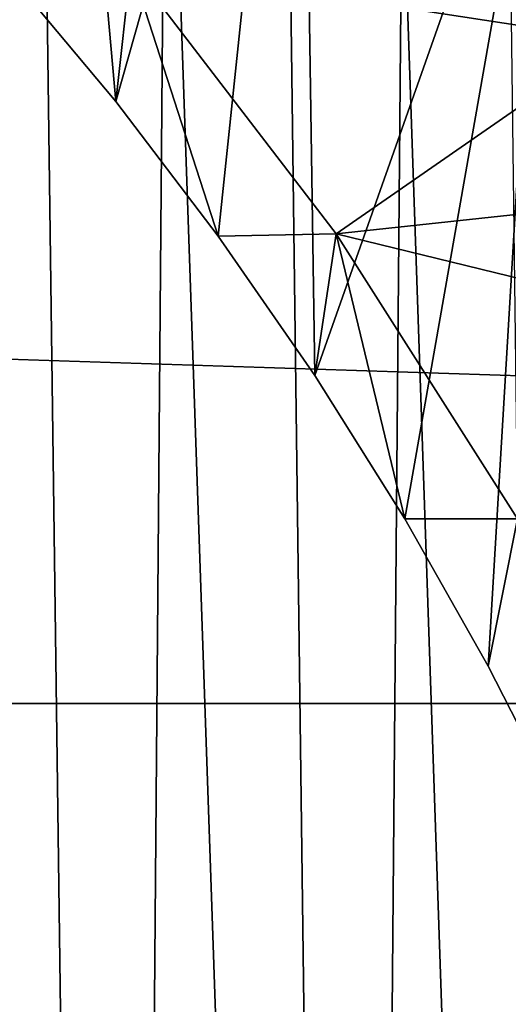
# Model space of a CAD drawing. Header units: metres. Extents: x -258 to 72, y -72 to 102.
# Tile 219 of 256: x 15.12 to 17.7, y 7.68 to 12.89. Entities that reach past the tile are written whole.
import ezdxf

# ---------------------------------------------------------------- set-up
doc = ezdxf.new("R2010")
doc.units = ezdxf.units.M
doc.layers.add('solid_FREESTAND_ASM_SW0005', color=7, linetype='CONTINUOUS')

msp = doc.modelspace()

# ---------------------------------------------------------------- linework, layer by layer
at = {"layer": 'solid_FREESTAND_ASM_SW0005'}
for points in [[(15.195484, 17.265493, 97.550003), (15.624299, 12.459812, 97.550003), (15.049506, 13.148308, 97.550003)], [(16.604961, 15.914623, 97.550003), (15.624299, 12.459812, 97.550003), (15.195484, 17.265493, 97.550003)], [(14.261779, -16.751169, 111.550003), (15.638846, -15.473413, 111.550003), (14.523807, 16.524498, 111.550003)], [(15.638846, -15.473413, 111.550003), (15.221734, 15.883916, 111.550003), (14.523807, 16.524498, 111.550003)], [(16.604961, 15.914623, 97.550003), (16.167568, 11.746293, 97.550003), (15.624299, 12.459812, 97.550003)], [(16.604961, 15.914623, 97.550003), (16.678255, 11.009153, 97.550003), (16.167568, 11.746293, 97.550003)], [(17.894814, 14.44907, 97.550003), (16.678255, 11.009153, 97.550003), (16.604961, 15.914623, 97.550003)], [(15.638846, -15.473413, 111.550003), (15.891458, 15.213861, 111.550003), (15.221734, 15.883916, 111.550003)], [(15.638846, -15.473413, 111.550003), (16.901878, -14.082844, 111.550003), (15.891458, 15.213861, 111.550003)], [(16.901878, -14.082844, 111.550003), (16.531721, 14.515584, 111.550003), (15.891458, 15.213861, 111.550003)], [(16.901878, -14.082844, 111.550003), (17.141308, 13.790416, 111.550003), (16.531721, 14.515584, 111.550003)], [(17.894814, 14.44907, 97.550003), (17.155376, 10.249813, 97.550003), (16.678255, 11.009153, 97.550003)], [(17.894814, 14.44907, 97.550003), (17.597921, 9.469889, 97.550003), (17.155376, 10.249813, 97.550003)], [(17.894814, 14.44907, 97.550003), (18.005022, 8.670918, 97.550003), (17.597921, 9.469889, 97.550003)], [(71.904762, 9.271173, -887), (-71.904762, 9.271183, -887), (-71.163025, 13.859081, -887)], [(71.904762, 9.271173, -887), (-71.163025, 13.859081, -887), (71.163025, 13.859069, -887)], [(16.901878, -14.082844, 111.550003), (18.041681, -12.589588, 111.550003), (17.141308, 13.790416, 111.550003)], [(18.041681, -12.589588, 111.550003), (17.719107, 13.039681, 111.550003), (17.141308, 13.790416, 111.550003)], [(17.704962, 13.780326, 95.98671), (17.696165, 13.569662, 96), (18.271406, 12.784589, 96)], [(15.704085, 13.176938, 96), (18.271406, 12.784589, 96), (17.696165, 13.569662, 96)], [(15.049506, 13.148308, 97.550003), (15.624299, 12.459812, 97.550003), (15.703483, 13.177656, 96.5)], [(15.624299, 12.459812, 97.550003), (16.167568, 11.746293, 97.550003), (15.703483, 13.177656, 96.5)], [(15.703483, 13.177656, 96.5), (16.792282, 11.758795, 96.5), (15.704085, 13.176938, 96)], [(16.167568, 11.746293, 97.550003), (16.792282, 11.758795, 96.5), (15.703483, 13.177656, 96.5)], [(15.704085, 13.176938, 96), (16.792742, 11.758137, 96), (18.271406, 12.784589, 96)], [(16.792282, 11.758795, 96.5), (16.792742, 11.758137, 96), (15.704085, 13.176938, 96)], [(16.792742, 11.758137, 96), (18.811888, 11.975093, 96), (18.271406, 12.784589, 96)], [(16.792742, 11.758137, 96), (19.316576, 11.142703, 96), (18.811888, 11.975093, 96)], [(16.167568, 11.746293, 97.550003), (16.678255, 11.009153, 97.550003), (16.792282, 11.758795, 96.5)], [(16.678255, 11.009153, 97.550003), (17.155376, 10.249813, 97.550003), (16.792282, 11.758795, 96.5)], [(16.792282, 11.758795, 96.5), (17.753368, 10.250265, 96.5), (16.792742, 11.758137, 96)], [(17.155376, 10.249813, 97.550003), (17.753368, 10.250265, 96.5), (16.792282, 11.758795, 96.5)], [(16.792742, 11.758137, 96), (17.753613, 10.249842, 96), (19.316576, 11.142703, 96)], [(17.753368, 10.250265, 96.5), (17.753613, 10.249842, 96), (16.792742, 11.758137, 96)], [(17.155376, 10.249813, 97.550003), (17.597921, 9.469889, 97.550003), (17.753368, 10.250265, 96.5)], [(17.597921, 9.469889, 97.550003), (18.005022, 8.670918, 97.550003), (17.753368, 10.250265, 96.5)], [(72.351036, 4.645118, -887), (-72.351036, 4.645123, -887), (-71.904762, 9.271183, -887)], [(72.351036, 4.645118, -887), (-71.904762, 9.271183, -887), (71.904762, 9.271173, -887)]]:
    msp.add_3dface(points, dxfattribs=at)

doc.saveas('drawing.dxf')
